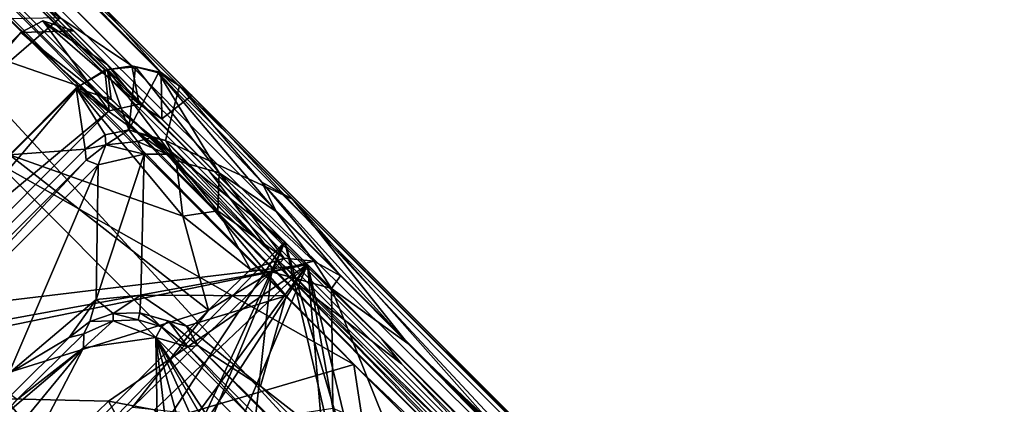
# Model space of a CAD drawing. Header units: millimetres. Extents: x -474 to 3044, y -109 to 1309.
# Tile 34 of 118: x -313 to -247, y 1144 to 1170. Entities that reach past the tile are written whole.
import ezdxf

# ---------------------------------------------------------------- set-up
doc = ezdxf.new("R2010")
doc.units = ezdxf.units.MM
doc.layers.add('Layer 01', color=7, linetype='Continuous', true_color=0x000000)

msp = doc.modelspace()

# ---------------------------------------------------------------- linework, layer by layer
at = {"layer": 'Layer 01'}
for points in [[(-447.337, 1308.59, 1.015), (-305.307, 1166.567, 945.954), (-303.368, 1166.139, 945.975), (-445.423, 1308.183, 1.003)], [(-312.42, 1171.372, 911.621), (-305.307, 1166.567, 945.954), (-447.337, 1308.59, 1.015)], [(-417.819, 1281.103, 173.733), (-445.423, 1308.183, 1.003), (-303.368, 1166.139, 945.975)], [(-303.368, 1166.139, 945.975), (-337.922, 1201.206, 705.397), (-417.819, 1281.103, 173.733)], [(-341.44, 1201.189, 693.78), (-407.822, 1267.571, 252.151), (-288.72, 1148.469, 707.284)], [(-407.822, 1267.571, 252.151), (-363.205, 1222.954, 212.348), (-288.72, 1148.469, 707.284)], [(-249.631, 1110.885, 945.989), (-391.663, 1252.905, 1.011), (-392.074, 1254.828, 1.008), (-250.024, 1112.764, 945.987)], [(-251.097, 1114.379, 945.991), (-250.024, 1112.764, 945.987), (-392.074, 1254.828, 1.008)], [(-392.074, 1254.828, 1.008), (-318.295, 1181.58, 499.308), (-251.097, 1114.379, 945.991)], [(-387.372, 1246.322, 31.918), (-391.663, 1252.905, 1.011), (-249.631, 1110.885, 945.989)], [(-290.573, 1146.777, 695.239), (-391.983, 1249.402, 17), (-392.497, 1248.731, 17)], [(-370.247, 1227.977, 161.219), (-391.983, 1249.402, 17), (-274.254, 1131.372, 801.128)], [(-290.573, 1146.777, 695.239), (-274.254, 1131.372, 801.128), (-391.983, 1249.402, 17)], [(-290.573, 1146.777, 695.239), (-392.497, 1248.731, 17), (-388.545, 1202.194, 184.961)], [(-387.372, 1246.322, 31.918), (-249.631, 1110.885, 945.989), (-255.18, 1114.129, 911.437)], [(-254.74, 1110.959, 921.573), (-387.356, 1243.553, 39.304), (-387.372, 1246.322, 31.918), (-255.18, 1114.129, 911.437)], [(-254.74, 1110.959, 921.573), (-268.019, 1113.838, 867.819), (-387.356, 1243.553, 39.304)], [(-387.356, 1243.553, 39.304), (-268.019, 1113.838, 867.819), (-386.668, 1232.822, 77.292)], [(-381.246, 1240.879, 89.354), (-368.85, 1228.245, 170.633), (-300.133, 1159.545, 627.864)], [(-288.72, 1148.469, 707.284), (-381.246, 1240.879, 89.354), (-300.133, 1159.545, 627.864)], [(-381.246, 1240.879, 89.354), (-288.72, 1148.469, 707.284), (-363.205, 1222.954, 212.348)], [(-279.87, 1103.599, 862.458), (-397.371, 1221.552, 79.177), (-386.668, 1232.822, 77.292)], [(-279.87, 1103.599, 862.458), (-386.668, 1232.822, 77.292), (-268.019, 1113.838, 867.819)], [(-300.133, 1159.545, 627.864), (-368.85, 1228.245, 170.633), (-370.247, 1227.977, 161.219)], [(-294.788, 1152.478, 663.378), (-370.247, 1227.977, 161.219), (-274.254, 1131.372, 801.128)], [(-300.133, 1159.545, 627.864), (-370.247, 1227.977, 161.219), (-294.788, 1152.478, 663.378)], [(-419.803, 1227.057, 1.012), (-417.905, 1226.663, 1.005), (-277.785, 1085.037, 945.99)], [(-419.803, 1227.057, 1.012), (-277.785, 1085.037, 945.99), (-414.558, 1221.275, 46.885)], [(-417.905, 1226.663, 1.005), (-279.151, 1090.203, 911.286), (-275.826, 1084.631, 945.977)], [(-277.785, 1085.037, 945.99), (-417.905, 1226.663, 1.005), (-275.826, 1084.631, 945.977)], [(-417.905, 1226.663, 1.005), (-411.579, 1222.644, 30.144), (-279.151, 1090.203, 911.286)], [(-409.256, 1223.049, 34.664), (-277.882, 1091.679, 908.724), (-411.579, 1222.644, 30.144)], [(-277.882, 1091.679, 908.724), (-279.151, 1090.203, 911.286), (-411.579, 1222.644, 30.144)], [(-397.371, 1221.552, 79.177), (-277.882, 1091.679, 908.724), (-409.256, 1223.049, 34.664)], [(-277.785, 1085.037, 945.99), (-346.848, 1153.561, 497.654), (-414.558, 1221.275, 46.885)], [(-279.87, 1103.599, 862.458), (-277.882, 1091.679, 908.724), (-397.371, 1221.552, 79.177)], [(-388.545, 1202.194, 184.961), (-323.508, 1137.156, 617.67), (-290.573, 1146.777, 695.239)], [(-308.743, 1168.492, 716.487), (-341.44, 1201.189, 693.78), (-288.72, 1148.469, 707.284)], [(-308.743, 1168.492, 716.487), (-310.031, 1169.781, 902.91), (-341.44, 1201.189, 693.78)], [(-307.584, 1170.867, 907.292), (-337.922, 1201.206, 705.397), (-303.368, 1166.139, 945.975)], [(-311.824, 1122.357, 712.932), (-382.156, 1194.427, 233.218), (-383.852, 1194.448, 233.185)], [(-285.762, 1096.138, 888.213), (-311.824, 1122.357, 712.932), (-383.852, 1194.448, 233.185)], [(-285.762, 1096.138, 888.213), (-383.852, 1194.448, 233.185), (-381.21, 1191.459, 256.752)], [(-311.824, 1122.357, 712.932), (-322.823, 1135.115, 627.878), (-382.156, 1194.427, 233.218)], [(-381.21, 1191.459, 256.752), (-327.343, 1137.594, 615.632), (-285.762, 1096.138, 888.213)], [(-251.097, 1114.379, 945.991), (-318.295, 1181.58, 499.308), (-311.565, 1174.85, 568.763)], [(-308.035, 1171.319, 863.355), (-255.428, 1118.713, 945.996), (-311.565, 1174.85, 568.763)], [(-251.097, 1114.379, 945.991), (-311.565, 1174.85, 568.763), (-255.428, 1118.713, 945.996)], [(-337.332, 1162.022, 861.726), (-329.845, 1144.178, 945.997), (-308.804, 1165.221, 945.996), (-325.706, 1171.116, 870.149)], [(-308.804, 1165.221, 945.996), (-314.289, 1170.49, 910.21), (-325.706, 1171.116, 870.149)], [(-314.289, 1170.49, 910.21), (-308.804, 1165.221, 945.996), (-307.094, 1166.291, 945.964), (-312.42, 1171.372, 911.621)], [(-307.094, 1166.291, 945.964), (-305.307, 1166.567, 945.954), (-312.42, 1171.372, 911.621)], [(-308.035, 1171.319, 863.355), (-301.326, 1164.611, 945.996), (-255.428, 1118.713, 945.996)], [(-308.035, 1171.319, 863.355), (-307.584, 1170.867, 907.292), (-301.326, 1164.611, 945.996)], [(-301.326, 1164.611, 945.996), (-307.584, 1170.867, 907.292), (-303.368, 1166.139, 945.975)], [(-310.031, 1169.781, 902.91), (-293.657, 1153.406, 897.988), (-334.729, 1148.477, 903.42)], [(-313.494, 1169.713, 903.421), (-310.031, 1169.781, 902.91), (-334.729, 1148.477, 903.42)], [(-308.743, 1168.492, 716.487), (-293.657, 1153.406, 897.988), (-310.031, 1169.781, 902.91)], [(-312.665, 1168.779, 909.29), (-311.211, 1169.556, 909.291), (-306.811, 1163.6, 945.997)], [(-309.15, 1168.899, 908.783), (-311.211, 1169.556, 909.291), (-312.665, 1168.779, 909.29)], [(-306.915, 1166.648, 926.46), (-311.211, 1169.556, 909.291), (-309.15, 1168.899, 908.783)], [(-311.211, 1169.556, 909.291), (-304.816, 1164.036, 945.994), (-306.811, 1163.6, 945.997)], [(-311.211, 1169.556, 909.291), (-306.915, 1166.648, 926.46), (-304.816, 1164.036, 945.994)], [(-333.862, 1144.111, 908.768), (-306.329, 1143.38, 904.518), (-295.165, 1154.914, 904.576), (-312.665, 1168.779, 909.29)], [(-333.649, 1147.796, 909.294), (-333.862, 1144.111, 908.768), (-312.665, 1168.779, 909.29)], [(-330.328, 1144.053, 932.779), (-333.649, 1147.796, 909.294), (-312.665, 1168.779, 909.29), (-306.811, 1163.6, 945.997)], [(-312.665, 1168.779, 909.29), (-295.165, 1154.914, 904.576), (-309.15, 1168.899, 908.783)], [(-291.799, 1151.548, 927.064), (-309.15, 1168.899, 908.783), (-260.691, 1120.441, 894.213)], [(-309.15, 1168.899, 908.783), (-295.165, 1154.914, 904.576), (-260.691, 1120.441, 894.213)], [(-306.915, 1166.648, 926.46), (-309.15, 1168.899, 908.783), (-291.799, 1151.548, 927.064)], [(-293.657, 1153.406, 897.988), (-308.743, 1168.492, 716.487), (-261.572, 1121.322, 888.344)], [(-288.72, 1148.469, 707.284), (-261.572, 1121.322, 888.344), (-308.743, 1168.492, 716.487)], [(-307.094, 1166.291, 945.964), (-306.811, 1163.6, 945.997), (-304.816, 1164.036, 945.994), (-305.307, 1166.567, 945.954)], [(-306.925, 1166.328, 946.005), (-305.069, 1166.521, 946.003), (-305.51, 1162.333, 945.999)], [(-306.925, 1166.328, 946.005), (-302.363, 1160.307, 982.018), (-299.512, 1159.493, 989.013), (-305.069, 1166.521, 946.003)], [(-291.799, 1151.548, 927.064), (-303.321, 1163.071, 945.996), (-306.915, 1166.648, 926.46)], [(-304.816, 1164.036, 945.994), (-306.915, 1166.648, 926.46), (-303.321, 1163.071, 945.996)], [(-305.069, 1166.521, 946.003), (-303.526, 1166.116, 946.002), (-305.51, 1162.333, 945.999)], [(-305.307, 1166.567, 945.954), (-304.816, 1164.036, 945.994), (-303.321, 1163.071, 945.996), (-303.368, 1166.139, 945.975)], [(-299.512, 1159.493, 989.013), (-303.526, 1166.116, 946.002), (-305.069, 1166.521, 946.003)], [(-306.925, 1166.328, 946.005), (-305.51, 1162.333, 945.999), (-307.081, 1162.001, 945.991), (-308.994, 1165.119, 946.002)], [(-306.673, 1164.338, 955.591), (-306.925, 1166.328, 946.005), (-308.994, 1165.119, 946.002)], [(-307.094, 1166.291, 945.964), (-308.804, 1165.221, 945.996), (-306.811, 1163.6, 945.997)], [(-306.925, 1166.328, 946.005), (-306.673, 1164.338, 955.591), (-302.363, 1160.307, 982.018)], [(-303.526, 1166.116, 946.002), (-302.144, 1165.248, 946.004), (-303.08, 1161.618, 946), (-305.51, 1162.333, 945.999)], [(-299.512, 1159.493, 989.013), (-295.735, 1156.917, 1002.429), (-303.526, 1166.116, 946.002)], [(-302.144, 1165.248, 946.004), (-303.526, 1166.116, 946.002), (-296.69, 1158.877, 982.996)], [(-303.526, 1166.116, 946.002), (-295.735, 1156.917, 1002.429), (-296.69, 1158.877, 982.996)], [(-301.326, 1164.611, 945.996), (-303.368, 1166.139, 945.975), (-303.321, 1163.071, 945.996)], [(-328.842, 1141.537, 945.996), (-308.804, 1165.221, 945.996), (-329.845, 1144.178, 945.997)], [(-308.804, 1165.221, 945.996), (-328.842, 1141.537, 945.996), (-306.811, 1163.6, 945.997)], [(-308.994, 1165.119, 946.002), (-308.394, 1161.063, 945.999), (-313.424, 1160.682, 946)], [(-301.93, 1156.61, 997.791), (-308.994, 1165.119, 946.002), (-313.424, 1160.682, 946)], [(-308.394, 1161.063, 945.999), (-308.994, 1165.119, 946.002), (-307.081, 1162.001, 945.991)], [(-308.994, 1165.119, 946.002), (-301.93, 1156.61, 997.791), (-302.363, 1160.307, 982.018)], [(-308.994, 1165.119, 946.002), (-302.363, 1160.307, 982.018), (-306.673, 1164.338, 955.591)], [(-294.643, 1157.744, 946), (-303.08, 1161.618, 946), (-302.144, 1165.248, 946.004)], [(-294.643, 1157.744, 946), (-302.144, 1165.248, 946.004), (-296.69, 1158.877, 982.996)], [(-303.321, 1163.071, 945.996), (-252.922, 1112.672, 945.996), (-301.326, 1164.611, 945.996)], [(-301.326, 1164.611, 945.996), (-252.922, 1112.672, 945.996), (-255.428, 1118.713, 945.996)], [(-306.811, 1163.6, 945.997), (-328.842, 1141.537, 945.996), (-330.328, 1144.053, 932.779)], [(-303.321, 1163.071, 945.996), (-291.799, 1151.548, 927.064), (-271.68, 1131.428, 914.136)], [(-303.321, 1163.071, 945.996), (-271.68, 1131.428, 914.136), (-252.922, 1112.672, 945.996)], [(-307.019, 1161.333, 914.156), (-308.394, 1161.063, 945.999), (-307.081, 1162.001, 945.991)], [(-307.081, 1162.001, 945.991), (-305.51, 1162.333, 945.999), (-307.019, 1161.333, 914.156)], [(-305.51, 1162.333, 945.999), (-304.937, 1161.553, 913.876), (-307.019, 1161.333, 914.156)], [(-305.51, 1162.333, 945.999), (-304.02, 1161.836, 935.418), (-304.937, 1161.553, 913.876)], [(-305.51, 1162.333, 945.999), (-303.08, 1161.618, 946), (-304.02, 1161.836, 935.418)], [(-304.02, 1161.836, 935.418), (-302.97, 1160.714, 913.576), (-304.937, 1161.553, 913.876)], [(-302.97, 1160.714, 913.576), (-304.02, 1161.836, 935.418), (-302.589, 1160.723, 929.683)], [(-302.589, 1160.723, 929.683), (-304.02, 1161.836, 935.418), (-303.08, 1161.618, 946)], [(-308.337, 1160.333, 914.113), (-308.394, 1161.063, 945.999), (-307.019, 1161.333, 914.156)], [(-308.337, 1160.333, 914.113), (-307.019, 1161.333, 914.156), (-307.54, 1160.014, 913.151)], [(-307.019, 1161.333, 914.156), (-304.492, 1160.727, 912.798), (-307.54, 1160.014, 913.151)], [(-307.019, 1161.333, 914.156), (-304.937, 1161.553, 913.876), (-304.492, 1160.727, 912.798)], [(-304.492, 1160.727, 912.798), (-304.937, 1161.553, 913.876), (-302.97, 1160.714, 913.576)], [(-303.08, 1161.618, 946), (-294.643, 1157.744, 946), (-258.813, 1117.352, 946)], [(-296.251, 1154.369, 928.919), (-302.589, 1160.723, 929.683), (-303.08, 1161.618, 946)], [(-303.08, 1161.618, 946), (-258.813, 1117.352, 946), (-296.251, 1154.369, 928.919)], [(-308.394, 1161.063, 945.999), (-326.213, 1143.249, 946), (-313.424, 1160.682, 946)], [(-308.337, 1160.333, 914.113), (-325.414, 1143.261, 914.122), (-326.213, 1143.249, 946), (-308.394, 1161.063, 945.999)], [(-313.424, 1160.682, 946), (-316.336, 1145.357, 987.295), (-300.21, 1150.388, 1024.207)], [(-300.21, 1150.388, 1024.207), (-301.93, 1156.61, 997.791), (-313.424, 1160.682, 946)], [(-304.492, 1160.727, 912.798), (-307.677, 1151.087, 911.83), (-307.54, 1160.014, 913.151)], [(-307.677, 1151.087, 911.83), (-304.492, 1160.727, 912.798), (-304.699, 1151.367, 911.423)], [(-304.699, 1151.367, 911.423), (-304.492, 1160.727, 912.798), (-295.064, 1151.325, 909.97)], [(-302.97, 1160.714, 913.576), (-295.064, 1151.325, 909.97), (-304.492, 1160.727, 912.798)], [(-302.97, 1160.714, 913.576), (-302.589, 1160.723, 929.683), (-296.251, 1154.369, 928.919)], [(-267.468, 1124.942, 902.862), (-302.97, 1160.714, 913.576), (-296.251, 1154.369, 928.919)], [(-263.211, 1119.231, 900.358), (-295.064, 1151.325, 909.97), (-302.97, 1160.714, 913.576), (-267.468, 1124.942, 902.862)], [(-325.414, 1143.261, 914.122), (-308.337, 1160.333, 914.113), (-324.601, 1142.959, 913.152)], [(-308.337, 1160.333, 914.113), (-307.54, 1160.014, 913.151), (-324.601, 1142.959, 913.152)], [(-307.54, 1160.014, 913.151), (-313.456, 1146.181, 911.963), (-324.601, 1142.959, 913.152)], [(-313.456, 1146.181, 911.963), (-307.54, 1160.014, 913.151), (-307.677, 1151.087, 911.83)], [(-299.605, 1156.977, 1002.429), (-299.512, 1159.493, 989.013), (-302.363, 1160.307, 982.018)], [(-301.93, 1156.61, 997.791), (-299.605, 1156.977, 1002.429), (-302.363, 1160.307, 982.018)], [(-287.41, 1146.824, 712.521), (-300.133, 1159.545, 627.864), (-294.788, 1152.478, 663.378)], [(-288.72, 1148.469, 707.284), (-300.133, 1159.545, 627.864), (-287.41, 1146.824, 712.521)], [(-299.512, 1159.493, 989.013), (-299.605, 1156.977, 1002.429), (-295.199, 1153.83, 1024.114)], [(-299.512, 1159.493, 989.013), (-295.199, 1153.83, 1024.114), (-293.228, 1153.63, 1024.098)], [(-295.735, 1156.917, 1002.429), (-299.512, 1159.493, 989.013), (-293.228, 1153.63, 1024.098)], [(-287.004, 1148.179, 1024.017), (-296.69, 1158.877, 982.996), (-291.472, 1152.652, 1023.973)], [(-296.69, 1158.877, 982.996), (-287.004, 1148.179, 1024.017), (-294.643, 1157.744, 946)], [(-296.69, 1158.877, 982.996), (-295.735, 1156.917, 1002.429), (-291.472, 1152.652, 1023.973)], [(-294.643, 1157.744, 946), (-247.709, 1110.81, 946.001), (-258.813, 1117.352, 946)], [(-287.004, 1148.179, 1024.017), (-247.709, 1110.81, 946.001), (-294.643, 1157.744, 946)], [(-299.605, 1156.977, 1002.429), (-301.93, 1156.61, 997.791), (-297.443, 1153.086, 1024.167)], [(-300.21, 1150.388, 1024.207), (-297.443, 1153.086, 1024.167), (-301.93, 1156.61, 997.791)], [(-299.605, 1156.977, 1002.429), (-297.443, 1153.086, 1024.167), (-295.199, 1153.83, 1024.114)], [(-293.228, 1153.63, 1024.098), (-291.472, 1152.652, 1023.973), (-295.735, 1156.917, 1002.429)], [(-295.165, 1154.914, 904.576), (-306.329, 1143.38, 904.518), (-303.03, 1142.989, 903.964)], [(-295.165, 1154.914, 904.576), (-303.03, 1142.989, 903.964), (-301.587, 1140.985, 903.447)], [(-295.165, 1154.914, 904.576), (-301.845, 1138.667, 903.138), (-292.416, 1127.277, 900.008), (-288.968, 1128.241, 899.635)], [(-301.845, 1138.667, 903.138), (-295.165, 1154.914, 904.576), (-301.587, 1140.985, 903.447)], [(-295.165, 1154.914, 904.576), (-288.968, 1128.241, 899.635), (-286.865, 1126.856, 899.111)], [(-260.691, 1120.441, 894.213), (-295.165, 1154.914, 904.576), (-286.865, 1126.856, 899.111)], [(-308.398, 1118.649, 894.98), (-343.825, 1154.077, 683.788), (-334.746, 1144.997, 902.9)], [(-286.338, 1096.589, 888.348), (-343.825, 1154.077, 683.788), (-308.398, 1118.649, 894.98)], [(-327.343, 1137.594, 615.632), (-343.825, 1154.077, 683.788), (-286.338, 1096.589, 888.348)], [(-267.468, 1124.942, 902.862), (-296.251, 1154.369, 928.919), (-258.813, 1117.352, 946)], [(-279.306, 1086.025, 945.989), (-339.327, 1146.043, 574.172), (-346.848, 1153.561, 497.654)], [(-277.785, 1085.037, 945.99), (-279.306, 1086.025, 945.989), (-346.848, 1153.561, 497.654)], [(-334.729, 1148.477, 903.42), (-293.657, 1153.406, 897.988), (-335.303, 1145.788, 903.102)], [(-293.657, 1153.406, 897.988), (-334.746, 1144.997, 902.9), (-335.303, 1145.788, 903.102)], [(-293.657, 1153.406, 897.988), (-306.855, 1144.361, 898.613), (-334.746, 1144.997, 902.9)], [(-293.657, 1153.406, 897.988), (-308.398, 1118.649, 894.98), (-303.007, 1138.972, 897.224)], [(-293.657, 1153.406, 897.988), (-291.516, 1129.059, 894.007), (-308.398, 1118.649, 894.98)], [(-293.657, 1153.406, 897.988), (-303.803, 1143.768, 898.065), (-306.855, 1144.361, 898.613)], [(-303.803, 1143.768, 898.065), (-293.657, 1153.406, 897.988), (-302.37, 1141.615, 897.527)], [(-302.37, 1141.615, 897.527), (-293.657, 1153.406, 897.988), (-303.007, 1138.972, 897.224)], [(-296.049, 1152.916, 1025.001), (-295.199, 1153.83, 1024.114), (-297.443, 1153.086, 1024.167)], [(-293.228, 1153.63, 1024.098), (-295.199, 1153.83, 1024.114), (-296.049, 1152.916, 1025.001)], [(-292.067, 1151.828, 1025), (-293.228, 1153.63, 1024.098), (-296.049, 1152.916, 1025.001)], [(-293.657, 1153.406, 897.988), (-287.149, 1126.596, 892.98), (-289.324, 1128.891, 893.653)], [(-261.572, 1121.322, 888.344), (-287.149, 1126.596, 892.98), (-293.657, 1153.406, 897.988)], [(-293.657, 1153.406, 897.988), (-289.324, 1128.891, 893.653), (-291.516, 1129.059, 894.007)], [(-291.472, 1152.652, 1023.973), (-293.228, 1153.63, 1024.098), (-292.067, 1151.828, 1025)], [(-297.126, 1143.088, 1025), (-296.049, 1152.916, 1025.001), (-305.266, 1143.949, 1025)], [(-300.21, 1150.388, 1024.207), (-305.266, 1143.949, 1025), (-296.049, 1152.916, 1025.001)], [(-297.443, 1153.086, 1024.167), (-300.21, 1150.388, 1024.207), (-296.049, 1152.916, 1025.001)], [(-296.049, 1152.916, 1025.001), (-297.126, 1143.088, 1025), (-291.973, 1143.879, 1025), (-292.067, 1151.828, 1025)], [(-294.788, 1152.478, 663.378), (-274.254, 1131.372, 801.128), (-274.607, 1133.315, 796.638)], [(-287.41, 1146.824, 712.521), (-294.788, 1152.478, 663.378), (-274.607, 1133.315, 796.638)], [(-292.067, 1151.828, 1025), (-287.004, 1148.179, 1024.017), (-291.472, 1152.652, 1023.973)], [(-306.534, 1150.172, 912.73), (-307.677, 1151.087, 911.83), (-304.699, 1151.367, 911.423)], [(-306.534, 1150.172, 912.73), (-304.699, 1151.367, 911.423), (-304.763, 1150.207, 912.675)], [(-301.68, 1149.318, 910.73), (-304.763, 1150.207, 912.675), (-304.699, 1151.367, 911.423)], [(-301.68, 1149.318, 910.73), (-304.699, 1151.367, 911.423), (-295.064, 1151.325, 909.97)], [(-220.963, 1080.723, 1025), (-292.067, 1151.828, 1025), (-288.235, 1142.289, 1025)], [(-292.067, 1151.828, 1025), (-291.973, 1143.879, 1025), (-288.235, 1142.289, 1025)], [(-287.004, 1148.179, 1024.017), (-292.067, 1151.828, 1025), (-220.963, 1080.723, 1025)], [(-291.799, 1151.548, 927.064), (-260.691, 1120.441, 894.213), (-271.68, 1131.428, 914.136)], [(-309.466, 1148.577, 912.924), (-313.456, 1146.181, 911.963), (-307.677, 1151.087, 911.83)], [(-309.466, 1148.577, 912.924), (-307.677, 1151.087, 911.83), (-308.093, 1149.624, 912.884)], [(-308.093, 1149.624, 912.884), (-307.677, 1151.087, 911.83), (-306.534, 1150.172, 912.73)], [(-301.68, 1149.318, 910.73), (-295.064, 1151.325, 909.97), (-296.761, 1145.343, 909.325)], [(-295.064, 1151.325, 909.97), (-263.211, 1119.231, 900.358), (-296.761, 1145.343, 909.325)], [(-316.336, 1145.357, 987.295), (-317.568, 1133.036, 1024.202), (-300.21, 1150.388, 1024.207)], [(-300.21, 1150.388, 1024.207), (-317.568, 1133.036, 1024.202), (-305.266, 1143.949, 1025)], [(-308.093, 1149.624, 912.884), (-306.534, 1150.172, 912.73), (-306.545, 1149.673, 940.011)], [(-304.883, 1149.75, 940.009), (-306.545, 1149.673, 940.011), (-306.534, 1150.172, 912.73)], [(-304.883, 1149.75, 940.009), (-306.534, 1150.172, 912.73), (-304.763, 1150.207, 912.675)], [(-304.883, 1149.75, 940.009), (-304.763, 1150.207, 912.675), (-303.347, 1149.285, 940.01)], [(-304.763, 1150.207, 912.675), (-302.872, 1149.655, 912.172), (-303.347, 1149.285, 940.01)], [(-304.763, 1150.207, 912.675), (-301.68, 1149.318, 910.73), (-302.872, 1149.655, 912.172)], [(-308.482, 1148.819, 939.958), (-309.466, 1148.577, 912.924), (-308.093, 1149.624, 912.884)], [(-308.502, 1147.881, 940.978), (-308.482, 1148.819, 939.958), (-306.545, 1149.673, 940.011)], [(-303.715, 1148.578, 941.002), (-308.502, 1147.881, 940.978), (-306.545, 1149.673, 940.011)], [(-308.093, 1149.624, 912.884), (-306.545, 1149.673, 940.011), (-308.482, 1148.819, 939.958)], [(-303.715, 1148.578, 941.002), (-306.545, 1149.673, 940.011), (-304.883, 1149.75, 940.009)], [(-303.715, 1148.578, 941.002), (-304.883, 1149.75, 940.009), (-303.347, 1149.285, 940.01)], [(-301.585, 1147.943, 940.026), (-303.347, 1149.285, 940.01), (-302.872, 1149.655, 912.172)], [(-300.931, 1148.049, 911.322), (-301.585, 1147.943, 940.026), (-302.872, 1149.655, 912.172)], [(-300.931, 1148.049, 911.322), (-302.872, 1149.655, 912.172), (-301.68, 1149.318, 910.73)], [(-312.909, 1144.46, 939.996), (-313.299, 1144.739, 912.999), (-309.466, 1148.577, 912.924), (-308.482, 1148.819, 939.958)], [(-308.502, 1147.881, 940.978), (-312.909, 1144.46, 939.996), (-308.482, 1148.819, 939.958)], [(-303.347, 1149.285, 940.01), (-301.585, 1147.943, 940.026), (-303.715, 1148.578, 941.002)], [(-296.761, 1145.343, 909.325), (-300.931, 1148.049, 911.322), (-301.68, 1149.318, 910.73)], [(-313.299, 1144.739, 912.999), (-313.456, 1146.181, 911.963), (-309.466, 1148.577, 912.924)], [(-313.363, 1138.548, 941.001), (-308.502, 1147.881, 940.978), (-303.715, 1148.578, 941.002), (-303.521, 1136.39, 941.001)], [(-303.715, 1148.578, 941.002), (-296.471, 1137.495, 941.001), (-297.887, 1138.502, 941.005)], [(-303.521, 1136.39, 941.001), (-303.715, 1148.578, 941.002), (-302.481, 1137.81, 941.002)], [(-287.952, 1132.809, 941), (-296.471, 1137.495, 941.001), (-303.715, 1148.578, 941.002)], [(-299.355, 1138.873, 941.001), (-303.715, 1148.578, 941.002), (-297.887, 1138.502, 941.005)], [(-302.481, 1137.81, 941.002), (-303.715, 1148.578, 941.002), (-301.029, 1138.658, 941.001)], [(-301.029, 1138.658, 941.001), (-303.715, 1148.578, 941.002), (-299.355, 1138.873, 941.001)], [(-287.952, 1132.809, 941), (-303.715, 1148.578, 941.002), (-301.585, 1147.943, 940.026)], [(-260.994, 1120.418, 888.016), (-261.572, 1121.322, 888.344), (-288.72, 1148.469, 707.284)], [(-288.72, 1148.469, 707.284), (-287.41, 1146.824, 712.521), (-260.994, 1120.418, 888.016)], [(-287.004, 1148.179, 1024.017), (-226.2, 1087.375, 1024.017), (-229.746, 1092.399, 964.149), (-240.143, 1103.035, 954.458)], [(-240.143, 1103.035, 954.458), (-247.709, 1110.81, 946.001), (-287.004, 1148.179, 1024.017)], [(-220.963, 1080.723, 1025), (-226.2, 1087.375, 1024.017), (-287.004, 1148.179, 1024.017)], [(-308.502, 1147.881, 940.978), (-313.607, 1141.672, 941), (-313.978, 1143.237, 940.026)], [(-308.502, 1147.881, 940.978), (-313.978, 1143.237, 940.026), (-312.909, 1144.46, 939.996)], [(-313.607, 1141.672, 941), (-308.502, 1147.881, 940.978), (-313.363, 1138.548, 941.001)], [(-275.387, 1122.194, 922.32), (-275.435, 1121.634, 940.018), (-301.585, 1147.943, 940.026), (-300.931, 1148.049, 911.322)], [(-287.952, 1132.809, 941), (-301.585, 1147.943, 940.026), (-275.435, 1121.634, 940.018)], [(-275.387, 1122.194, 922.32), (-300.931, 1148.049, 911.322), (-274.012, 1121.487, 903.325)], [(-300.931, 1148.049, 911.322), (-296.761, 1145.343, 909.325), (-272.913, 1121.781, 902.2), (-274.012, 1121.487, 903.325)], [(-274.607, 1133.315, 796.638), (-260.994, 1120.418, 888.016), (-287.41, 1146.824, 712.521)], [(-290.573, 1146.777, 695.239), (-323.508, 1137.156, 617.67), (-282.887, 1096.569, 887.826)], [(-290.573, 1146.777, 695.239), (-282.887, 1096.569, 887.826), (-261.613, 1117.844, 887.827)], [(-274.254, 1131.372, 801.128), (-290.573, 1146.777, 695.239), (-261.613, 1117.844, 887.827)], [(-339.327, 1146.043, 574.172), (-283.496, 1090.211, 945.996), (-336.556, 1143.272, 862.436)], [(-279.306, 1086.025, 945.989), (-283.496, 1090.211, 945.996), (-339.327, 1146.043, 574.172)], [(-309.051, 1142.229, 898.622), (-309.379, 1140.08, 898.349), (-334.746, 1144.997, 902.9)], [(-307.975, 1138.01, 897.826), (-334.746, 1144.997, 902.9), (-309.379, 1140.08, 898.349)], [(-334.746, 1144.997, 902.9), (-307.975, 1138.01, 897.826), (-308.398, 1118.649, 894.98)], [(-309.051, 1142.229, 898.622), (-334.746, 1144.997, 902.9), (-306.855, 1144.361, 898.613)], [(-296.761, 1145.343, 909.325), (-263.211, 1119.231, 900.358), (-272.913, 1121.781, 902.2)], [(-309.051, 1142.229, 898.622), (-306.855, 1144.361, 898.613), (-306.329, 1143.38, 904.518), (-308.169, 1141.347, 904.491)], [(-306.855, 1144.361, 898.613), (-303.803, 1143.768, 898.065), (-303.03, 1142.989, 903.964), (-306.329, 1143.38, 904.518)]]:
    msp.add_3dface(points, dxfattribs=at)

doc.saveas('drawing.dxf')
